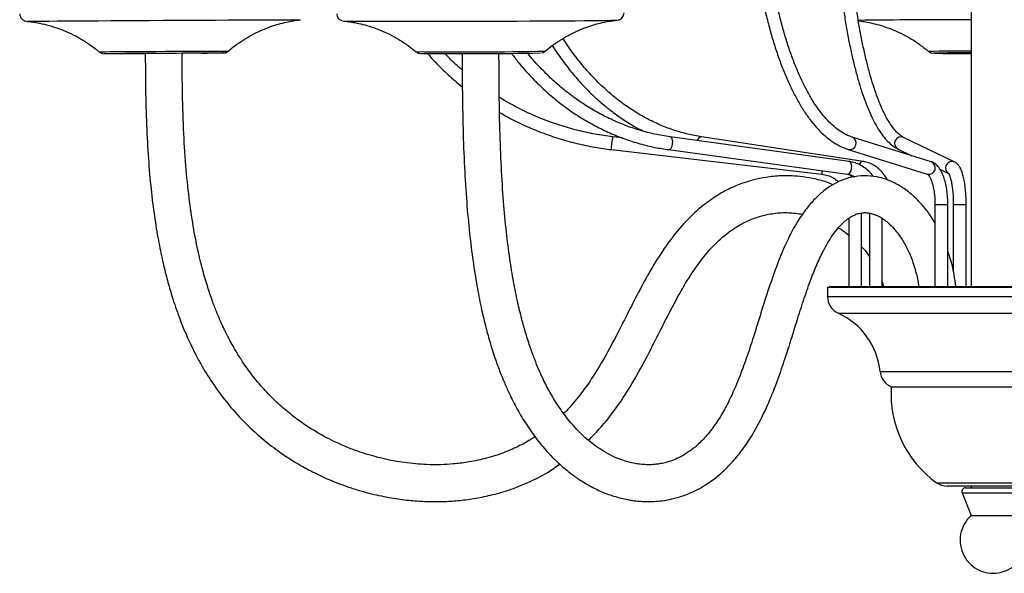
# Model space of a CAD drawing. Header units: millimetres. Extents: x 425 to 1011, y 286 to 740.
# Tile 12 of 41: x 668 to 721, y 293 to 323. Entities that reach past the tile are written whole.
import ezdxf

# ---------------------------------------------------------------- set-up
doc = ezdxf.new("R2010")
doc.units = ezdxf.units.MM

msp = doc.modelspace()

# ---------------------------------------------------------------- linework, layer by layer
at = {"color": 7, "linetype": 'Continuous', "lineweight": 25}
for p, q in [((719.508, 406.558), (719.508, 309.01)), ((683.097, 323.487), (683.096, 323.487)), ((668.216, 323.408), (668.216, 323.408)), ((700.571, 317.075), (700.057, 317.135)), ((712.883, 315.796), (703.166, 317.134)), ((713.65, 315.795), (704.872, 317.133)), ((717.335, 315.784), (713.042, 317.121)), ((718.614, 315.765), (715.842, 317.103)), ((699.976, 316.44), (711.407, 315.102)), ((703.07, 316.441), (712.788, 315.103)), ((712.834, 316.453), (717.126, 315.115)), ((715.538, 316.472), (716.29, 316.109)), ((717.811, 315.375), (718.31, 315.134)), ((717.543, 313.463), (717.543, 309.01)), ((718.243, 309.01), (718.243, 313.463)), ((718.54, 313.463), (718.54, 309.829)), ((719.24, 309.01), (719.24, 313.463)), ((713.562, 309.01), (713.562, 313.005)), ((713.985, 312.996), (713.985, 309.01)), ((712.862, 312.716), (712.862, 309.01)), ((714.685, 309.01), (714.685, 312.706)), ((711.808, 309.01), (711.808, 308.973)), ((711.808, 309.01), (720.708, 309.01)), ((714.685, 309.26), (714.748, 309.001)), ((720.708, 309.01), (729.608, 309.01)), ((711.708, 308.973), (711.708, 308.471)), ((711.708, 308.973), (718.13, 308.973)), ((718.13, 308.973), (729.708, 308.973)), ((715.173, 303.573), (719.123, 303.573)), ((719.123, 303.573), (726.243, 303.573)), ((719.993, 298.173), (718.211, 298.173)), ((719.018, 297.81), (719.508, 296.584)), ((719.203, 298.084), (720.708, 298.084)), ((719.508, 298.173), (719.508, 298.084)), ((723.204, 298.173), (719.993, 298.173)), ((720.708, 298.084), (722.212, 298.084)), ((719.508, 296.584), (720.708, 296.584)), ((720.708, 296.584), (721.908, 296.584))]:
    msp.add_line(p, q, dxfattribs=at)
at = {"color": 8, "linetype": 'Continuous', "lineweight": 25}
for p, q in [((717.46, 321.675), (717.458, 321.676)), ((717.543, 313.463), (718.243, 313.463)), ((718.54, 313.463), (719.24, 313.463)), ((711.708, 308.471), (718.13, 308.471)), ((718.13, 308.471), (729.708, 308.471)), ((712.294, 307.561), (718.298, 307.561)), ((718.298, 307.561), (729.122, 307.561)), ((714.561, 304.397), (718.947, 304.397)), ((718.947, 304.397), (726.855, 304.397)), ((717.631, 298.358), (719.827, 298.358)), ((719.827, 298.358), (723.785, 298.358)), ((719.018, 297.81), (720.708, 297.81)), ((720.708, 297.81), (722.398, 297.81))]:
    msp.add_line(p, q, dxfattribs=at)
at = {"color": 7, "linetype": 'Continuous', "lineweight": 25, "flags": 128}
for points in [[(668.216, 323.409), (668.249, 323.41), (668.354, 323.412), (668.529, 323.414), (668.773, 323.416), (669.084, 323.419), (669.457, 323.422), (669.89, 323.425), (670.379, 323.429), (670.919, 323.433), (671.504, 323.436), (672.129, 323.44), (672.788, 323.444), (673.475, 323.448), (674.183, 323.453), (674.905, 323.457), (675.634, 323.46), (676.364, 323.464), (677.086, 323.468), (677.795, 323.471), (678.484, 323.475), (679.145, 323.478), (679.772, 323.48), (680.36, 323.483), (680.902, 323.485), (681.394, 323.486), (681.831, 323.488), (682.208, 323.489), (682.523, 323.489), (682.771, 323.489), (682.95, 323.489), (683.059, 323.488), (683.097, 323.487)], [(685.425, 323.423), (685.445, 323.421), (685.536, 323.418), (685.697, 323.415), (685.927, 323.413), (686.225, 323.411), (686.586, 323.409), (687.007, 323.408), (687.485, 323.407), (688.015, 323.406), (688.592, 323.406), (689.209, 323.407), (689.862, 323.407), (690.544, 323.408), (691.248, 323.41), (691.968, 323.412), (692.696, 323.414), (693.426, 323.416), (694.151, 323.419), (694.863, 323.422), (695.556, 323.425), (696.223, 323.429), (696.858, 323.433), (697.454, 323.436), (698.006, 323.44), (698.508, 323.444), (698.957, 323.448), (699.346, 323.453), (699.673, 323.457), (699.935, 323.46), (700.128, 323.464), (700.251, 323.468), (700.304, 323.471), (700.304, 323.471)], [(672.415, 321.659), (672.443, 321.66), (672.544, 321.661), (672.713, 321.663), (672.949, 321.665), (673.245, 321.667), (673.596, 321.669), (673.993, 321.672), (674.427, 321.674), (674.889, 321.677), (675.368, 321.68), (675.854, 321.682), (676.335, 321.685), (676.802, 321.687), (677.243, 321.689), (677.649, 321.691), (678.011, 321.692), (678.32, 321.693), (678.57, 321.694), (678.756, 321.694), (678.872, 321.694), (678.916, 321.693), (678.917, 321.693)], [(677.736, 321.683), (677.339, 321.68), (676.905, 321.677), (676.675, 321.676)]]:
    msp.add_lwpolyline(points, dxfattribs=at)
at = {"color": 8, "linetype": 'Continuous', "lineweight": 25, "flags": 128}
for points in [[(683.097, 323.487), (683.097, 323.487), (683.097, 323.487)], [(668.216, 323.408), (668.215, 323.408), (668.216, 323.409)], [(672.156, 321.752), (672.157, 321.752), (672.204, 321.753), (672.322, 321.755), (672.508, 321.757), (672.759, 321.759), (673.068, 321.761), (673.431, 321.764), (673.839, 321.766), (674.284, 321.769), (674.757, 321.772), (675.249, 321.775), (675.749, 321.777), (676.247, 321.78), (676.734, 321.782), (677.199, 321.784), (677.633, 321.786), (678.026, 321.788), (678.372, 321.789), (678.662, 321.79), (678.892, 321.79), (679.055, 321.79), (679.15, 321.79), (679.175, 321.789)], [(672.415, 321.659), (672.415, 321.659), (672.415, 321.659)], [(678.917, 321.693), (678.888, 321.692), (678.857, 321.692)], [(703.07, 316.441), (703.141, 316.456), (703.211, 316.521), (703.267, 316.627), (703.3, 316.757), (703.305, 316.892), (703.282, 317.011), (703.234, 317.096), (703.168, 317.134), (703.166, 317.134)], [(712.788, 315.103), (712.859, 315.118), (712.929, 315.183), (712.984, 315.289), (713.017, 315.419), (713.023, 315.554), (713, 315.673), (712.952, 315.758), (712.886, 315.796), (712.883, 315.796)]]:
    msp.add_lwpolyline(points, dxfattribs=at)
at = {"color": 7, "linetype": 'Continuous', "lineweight": 25}
for centre, radius, start, end in [((718.63, -73.526), 397.015, 89.87332, 90.75806), ((672.603, 636.033), 314.375, 269.96587, 270.37419), ((674.937, 752.881), 431.207, 270.37191, 270.48429), ((691.884, 619.006), 297.35, 269.56447, 270.81622), ((719.177, 234.29), 87.403, 89.78298, 91.12651), ((719.13, 404.158), 82.5, 268.84032, 270.26259), ((712.708, 308.471), 1, 180, 245.5613), ((710.681, 304.011), 3.899, 5.6827, 65.5613), ((715.556, 304.496), 1, 185.6827, 247.446), ((721.051, 303.158), 5.893, 175.9623, 234.5254), ((718.211, 299.173), 1, 234.5254, 270), ((719.203, 297.884), 0.2, 90, 201.8014), ((720.708, 295.243), 1.8, 131.8103, 0)]:
    msp.add_arc(centre, radius, start, end, dxfattribs=at)
at = {"color": 8, "linetype": 'Continuous', "lineweight": 25}
for centre, radius, start, end in [((691.882, 623.684), 301.935, 269.52154, 270.85356), ((719.08, 231.05), 90.74, 89.72958, 91.18803), ((701.732, 316.587), 1.762, 161.8704, 184.7787), ((704.877, 316.878), 0.256, 91.2281, 167.5892), ((712.919, 316.793), 0.351, 255.9858, 69.2183), ((715.698, 316.783), 0.35, 65.7005, 242.7748), ((713.652, 315.551), 0.244, 90.5401, 161.4919), ((717.211, 315.455), 0.351, 255.9817, 69.3969), ((718.47, 315.446), 0.35, 65.2781, 242.7835), ((712.134, 315.195), 0.733, 172.3207, 187.295)]:
    msp.add_arc(centre, radius, start, end, dxfattribs=at)
at = {"color": 7, "linetype": 'Continuous', "lineweight": 25}
for points, knots in [([(711.399, 347.04), (711.334, 346.975), (711.145, 346.787), (710.842, 346.432), (710.495, 345.956), (710.163, 345.425), (709.846, 344.841), (709.545, 344.207), (709.261, 343.527), (708.996, 342.802), (708.749, 342.035), (708.522, 341.231), (708.314, 340.391), (708.128, 339.519), (707.963, 338.618), (707.82, 337.692), (707.7, 336.745), (707.603, 335.779), (707.529, 334.8), (707.478, 333.81), (707.452, 332.814), (707.449, 331.816), (707.47, 330.819), (707.514, 329.828), (707.583, 328.846), (707.674, 327.877), (707.789, 326.925), (707.926, 325.994), (708.086, 325.088), (708.267, 324.209), (708.469, 323.362), (708.691, 322.549), (708.933, 321.774), (709.193, 321.04), (709.472, 320.349), (709.768, 319.704), (710.08, 319.108), (710.409, 318.564), (710.752, 318.072), (711.111, 317.636), (711.483, 317.259), (711.866, 316.942), (712.261, 316.689), (712.585, 316.536), (712.778, 316.472), (712.834, 316.453)], [0, 0, 0, 0, 0.012599, 0.036539, 0.060538, 0.084572, 0.10859, 0.132576, 0.156523, 0.180434, 0.204311, 0.228158, 0.25198, 0.27578, 0.299563, 0.323331, 0.347087, 0.370834, 0.394573, 0.418308, 0.442038, 0.465768, 0.489497, 0.513227, 0.53696, 0.560697, 0.584441, 0.608193, 0.631956, 0.655732, 0.679524, 0.703335, 0.727169, 0.751031, 0.774925, 0.798856, 0.822827, 0.846842, 0.870897, 0.894982, 0.919054, 0.943043, 0.966846, 0.990339, 1, 1, 1, 1]), ([(714.562, 346.982), (714.52, 346.917), (714.395, 346.725), (714.196, 346.364), (713.97, 345.879), (713.754, 345.342), (713.55, 344.754), (713.357, 344.118), (713.175, 343.436), (713.005, 342.711), (712.847, 341.945), (712.701, 341.14), (712.569, 340.301), (712.45, 339.429), (712.345, 338.53), (712.254, 337.605), (712.178, 336.659), (712.116, 335.695), (712.07, 334.717), (712.038, 333.729), (712.022, 332.736), (712.022, 331.74), (712.036, 330.746), (712.066, 329.757), (712.111, 328.779), (712.172, 327.814), (712.247, 326.867), (712.336, 325.94), (712.44, 325.039), (712.558, 324.166), (712.689, 323.324), (712.833, 322.518), (712.989, 321.749), (713.158, 321.022), (713.338, 320.338), (713.529, 319.7), (713.731, 319.11), (713.944, 318.571), (714.167, 318.083), (714.402, 317.649), (714.648, 317.27), (714.909, 316.948), (715.174, 316.697), (715.387, 316.549), (715.508, 316.487), (715.538, 316.472)], [0, 0, 0, 0, 0.012592, 0.03713, 0.061558, 0.085848, 0.110019, 0.134094, 0.158094, 0.182036, 0.205934, 0.229796, 0.253631, 0.277444, 0.301241, 0.325023, 0.348795, 0.372559, 0.396317, 0.42007, 0.443821, 0.46757, 0.491319, 0.51507, 0.538822, 0.562578, 0.58634, 0.610108, 0.633886, 0.657676, 0.681481, 0.705304, 0.72915, 0.753026, 0.77694, 0.800901, 0.824923, 0.849023, 0.873225, 0.897553, 0.922029, 0.946647, 0.97125, 0.992803, 1, 1, 1, 1]), ([(713.042, 317.121), (712.987, 317.14), (712.82, 317.197), (712.542, 317.336), (712.209, 317.561), (711.881, 317.846), (711.558, 318.189), (711.242, 318.588), (710.933, 319.044), (710.634, 319.555), (710.345, 320.119), (710.069, 320.734), (709.807, 321.398), (709.56, 322.107), (709.33, 322.859), (709.118, 323.651), (708.924, 324.479), (708.751, 325.34), (708.598, 326.229), (708.466, 327.144), (708.357, 328.081), (708.27, 329.034), (708.206, 330.002), (708.165, 330.978), (708.148, 331.96), (708.154, 332.942), (708.183, 333.922), (708.236, 334.894), (708.312, 335.855), (708.411, 336.801), (708.532, 337.727), (708.675, 338.63), (708.839, 339.505), (709.024, 340.35), (709.227, 341.161), (709.45, 341.933), (709.689, 342.664), (709.945, 343.351), (710.215, 343.99), (710.499, 344.579), (710.794, 345.116), (711.099, 345.598), (711.411, 346.022), (711.674, 346.327), (711.833, 346.484), (711.884, 346.535)], [0, 0, 0, 0, 0.0124206, 0.037196, 0.0614886, 0.0853774, 0.1090503, 0.1326328, 0.1561967, 0.1797699, 0.2033749, 0.22702, 0.2507063, 0.2744313, 0.2981907, 0.3219803, 0.3457954, 0.3696322, 0.393487, 0.4173567, 0.4412384, 0.4651297, 0.4890283, 0.5129322, 0.5368395, 0.5607486, 0.5846575, 0.6085641, 0.6324666, 0.6563632, 0.6802519, 0.7041304, 0.7279964, 0.7518469, 0.7756788, 0.7994884, 0.8232717, 0.8470242, 0.8707409, 0.8944171, 0.918049, 0.9416353, 0.9651802, 0.9886988, 1, 1, 1, 1]), ([(715.842, 317.103), (715.812, 317.118), (715.723, 317.165), (715.564, 317.286), (715.366, 317.49), (715.166, 317.753), (714.965, 318.076), (714.764, 318.457), (714.566, 318.897), (714.373, 319.395), (714.185, 319.948), (714.005, 320.553), (713.833, 321.208), (713.671, 321.91), (713.519, 322.656), (713.379, 323.442), (713.25, 324.266), (713.135, 325.123), (713.033, 326.009), (712.945, 326.922), (712.87, 327.856), (712.811, 328.809), (712.766, 329.776), (712.736, 330.754), (712.722, 331.737), (712.722, 332.722), (712.738, 333.706), (712.769, 334.682), (712.815, 335.649), (712.875, 336.601), (712.951, 337.535), (713.04, 338.446), (713.143, 339.331), (713.26, 340.187), (713.389, 341.008), (713.53, 341.793), (713.683, 342.537), (713.847, 343.238), (714.02, 343.891), (714.202, 344.495), (714.392, 345.046), (714.587, 345.542), (714.788, 345.979), (714.974, 346.329), (715.093, 346.513), (715.143, 346.592)], [0, 0, 0, 0, 0.0124118, 0.0364234, 0.0596012, 0.0825032, 0.1054173, 0.128455, 0.1516462, 0.1749795, 0.1984319, 0.22198, 0.2456036, 0.2692865, 0.2930159, 0.3167819, 0.3405768, 0.3643945, 0.3882305, 0.4120808, 0.4359425, 0.4598131, 0.4836903, 0.5075725, 0.5314579, 0.5553451, 0.5792326, 0.6031186, 0.6270018, 0.6508805, 0.6747531, 0.6986176, 0.7224718, 0.7463129, 0.7701378, 0.7939424, 0.8177215, 0.8414686, 0.8651755, 0.8888314, 0.9124225, 0.9359311, 0.9593355, 0.9826107, 1, 1, 1, 1]), ([(667.856, 323.806), (667.856, 323.802), (667.847, 323.75), (667.878, 323.657), (667.938, 323.554), (668.011, 323.485), (668.08, 323.444), (668.14, 323.422), (668.168, 323.416), (668.179, 323.414)], [0, 0, 0, 0, 0.0192237, 0.2828683, 0.490152, 0.6635077, 0.8096582, 0.9275095, 1, 1, 1, 1]), ([(679.17, 321.778), (679.254, 321.851), (679.477, 322.045), (679.864, 322.319), (680.321, 322.601), (680.781, 322.839), (681.238, 323.036), (681.684, 323.194), (682.111, 323.315), (682.507, 323.401), (682.83, 323.456), (683.017, 323.477), (683.087, 323.485)], [0, 0, 0, 0, 0.076675, 0.203919, 0.327513, 0.446992, 0.561749, 0.670986, 0.773601, 0.867926, 0.950829, 1, 1, 1, 1]), ([(685.067, 323.816), (685.07, 323.771), (685.077, 323.685), (685.138, 323.58), (685.209, 323.508), (685.279, 323.464), (685.336, 323.441), (685.37, 323.432), (685.381, 323.43), (685.384, 323.429)], [0, 0, 0, 0, 0.229848, 0.434522, 0.604995, 0.749584, 0.865701, 0.955477, 1, 1, 1, 1]), ([(696.364, 321.763), (696.402, 321.797), (696.577, 321.956), (696.914, 322.203), (697.367, 322.499), (697.828, 322.751), (698.287, 322.961), (698.736, 323.13), (699.164, 323.261), (699.558, 323.356), (699.893, 323.418), (700.133, 323.452), (700.248, 323.465), (700.282, 323.468)], [0, 0, 0, 0, 0.0345617, 0.1622742, 0.2864767, 0.406729, 0.522439, 0.6327679, 0.7363915, 0.8308498, 0.9114685, 0.9739572, 1, 1, 1, 1]), ([(700.347, 323.479), (700.352, 323.48), (700.365, 323.482), (700.413, 323.497), (700.488, 323.534), (700.575, 323.608), (700.64, 323.721), (700.671, 323.818), (700.662, 323.87), (700.661, 323.874)], [0, 0, 0, 0, 0.058367, 0.164639, 0.316583, 0.511003, 0.735415, 0.979577, 1, 1, 1, 1]), ([(713.383, 323.433), (713.436, 323.427), (713.587, 323.409), (713.892, 323.358), (714.295, 323.27), (714.755, 323.139), (715.241, 322.963), (715.743, 322.738), (716.25, 322.46), (716.75, 322.135), (717.062, 321.881), (717.218, 321.753)], [0, 0, 0, 0, 0.040406, 0.117435, 0.219113, 0.3327, 0.453238, 0.58242, 0.718125, 0.858232, 1, 1, 1, 1]), ([(668.25, 323.404), (668.341, 323.394), (668.564, 323.369), (668.968, 323.299), (669.463, 323.182), (669.987, 323.013), (670.503, 322.802), (671.008, 322.55), (671.512, 322.242), (671.897, 321.972), (672.101, 321.793), (672.153, 321.747)], [0, 0, 0, 0, 0.064238, 0.157924, 0.285342, 0.418466, 0.540651, 0.673318, 0.811022, 0.952117, 1, 1, 1, 1]), ([(685.463, 323.419), (685.54, 323.41), (685.727, 323.389), (686.07, 323.332), (686.485, 323.241), (686.946, 323.108), (687.431, 322.932), (687.933, 322.706), (688.441, 322.427), (688.931, 322.107), (689.233, 321.861), (689.38, 321.741)], [0, 0, 0, 0, 0.057048, 0.138558, 0.241806, 0.351428, 0.469873, 0.597285, 0.731067, 0.869079, 1, 1, 1, 1]), ([(704.872, 317.133), (704.745, 317.154), (704.372, 317.216), (703.758, 317.366), (703.036, 317.603), (702.327, 317.902), (701.635, 318.26), (700.961, 318.676), (700.31, 319.148), (699.683, 319.674), (699.083, 320.252), (698.512, 320.879), (697.975, 321.556), (697.588, 322.092), (697.392, 322.413), (697.351, 322.48)], [0, 0, 0, 0, 0.0439989, 0.1292283, 0.2144203, 0.2995368, 0.3845682, 0.4695119, 0.554371, 0.6391529, 0.7238674, 0.8085256, 0.8931383, 0.9777157, 1, 1, 1, 1]), ([(696.771, 322.088), (696.812, 322.021), (697.013, 321.693), (697.411, 321.142), (697.965, 320.441), (698.555, 319.791), (699.176, 319.189), (699.824, 318.639), (700.499, 318.145), (701.128, 317.742), (701.541, 317.53), (701.713, 317.442)], [0, 0, 0, 0, 0.031863, 0.157493, 0.283097, 0.408664, 0.534181, 0.659632, 0.785003, 0.910279, 1, 1, 1, 1]), ([(672.157, 321.753), (672.177, 321.737), (672.215, 321.707), (672.278, 321.68), (672.33, 321.666), (672.364, 321.661), (672.374, 321.66), (672.378, 321.66)], [0, 0, 0, 0, 0.288759, 0.572177, 0.791873, 0.926428, 1, 1, 1, 1]), ([(674.667, 321.665), (674.67, 321.112), (674.676, 319.894), (674.717, 318.06), (674.808, 316.221), (674.946, 314.546), (675.124, 313.048), (675.332, 311.727), (675.561, 310.578), (675.797, 309.593), (676.029, 308.76), (676.247, 308.07), (676.442, 307.513), (676.612, 307.066), (676.766, 306.685), (676.93, 306.301), (677.129, 305.866), (677.381, 305.355), (677.764, 304.642), (678.318, 303.74), (679.097, 302.682), (679.995, 301.673), (680.931, 300.806), (681.799, 300.13), (682.522, 299.643), (683.182, 299.248), (683.884, 298.872), (684.767, 298.466), (685.807, 298.074), (686.913, 297.755), (687.983, 297.533), (688.949, 297.402), (689.882, 297.335), (690.765, 297.33), (691.651, 297.383), (692.522, 297.492), (693.446, 297.677), (694.432, 297.956), (695.466, 298.363), (696.401, 298.828), (696.954, 299.214), (697.175, 299.368)], [0, 0, 0, 0, 0.040738, 0.089572, 0.13494, 0.176227, 0.21322, 0.245983, 0.274674, 0.299523, 0.320744, 0.338515, 0.353001, 0.36433, 0.373945, 0.383418, 0.395273, 0.409449, 0.425695, 0.455426, 0.488187, 0.523748, 0.556547, 0.584227, 0.606887, 0.622604, 0.642696, 0.667413, 0.696716, 0.727639, 0.755594, 0.780537, 0.802518, 0.827425, 0.84845, 0.870687, 0.894746, 0.920686, 0.948984, 0.979585, 1, 1, 1, 1]), ([(695.828, 300.857), (695.746, 300.802), (695.45, 300.606), (694.869, 300.298), (694.037, 299.936), (693.109, 299.65), (692.207, 299.467), (691.418, 299.372), (690.682, 299.331), (689.799, 299.337), (688.743, 299.432), (687.583, 299.648), (686.482, 299.957), (685.417, 300.358), (684.336, 300.877), (683.375, 301.463), (682.543, 302.076), (681.847, 302.673), (681.164, 303.358), (680.541, 304.092), (680.041, 304.781), (679.667, 305.364), (679.399, 305.825), (679.198, 306.2), (679.057, 306.479), (678.951, 306.697), (678.842, 306.928), (678.699, 307.248), (678.511, 307.699), (678.286, 308.289), (678.035, 309.033), (677.769, 309.948), (677.502, 311.051), (677.25, 312.36), (677.028, 313.889), (676.852, 315.647), (676.733, 317.627), (676.678, 319.662), (676.671, 321.035), (676.667, 321.676)], [0, 0, 0, 0, 0.008541, 0.030629, 0.056928, 0.087436, 0.115234, 0.137385, 0.157019, 0.179769, 0.214716, 0.249619, 0.282769, 0.314341, 0.348544, 0.386571, 0.411227, 0.437307, 0.464949, 0.493573, 0.518877, 0.536812, 0.5518, 0.563725, 0.572473, 0.577967, 0.584045, 0.593764, 0.607252, 0.624697, 0.646357, 0.672575, 0.703785, 0.740431, 0.782953, 0.831653, 0.886539, 0.946966, 1, 1, 1, 1]), ([(678.575, 321.689), (678.61, 321.689), (678.715, 321.69), (678.827, 321.691), (678.902, 321.693), (678.919, 321.693), (678.941, 321.694), (678.956, 321.695), (678.982, 321.698), (679.029, 321.708), (679.096, 321.732), (679.14, 321.766), (679.164, 321.784)], [0, 0, 0, 0, 0.134624, 0.404984, 0.676504, 0.816483, 0.842329, 0.858314, 0.873851, 0.902409, 0.945842, 1, 1, 1, 1]), ([(689.384, 321.742), (689.405, 321.728), (689.444, 321.702), (689.502, 321.681), (689.543, 321.672), (689.567, 321.668), (689.58, 321.667), (689.585, 321.666), (689.587, 321.666)], [0, 0, 0, 0, 0.258944, 0.48805, 0.646541, 0.764229, 0.905646, 1, 1, 1, 1]), ([(689.991, 321.66), (690.126, 321.506), (690.482, 321.102), (691.113, 320.502), (691.61, 320.051), (691.878, 319.847), (691.881, 319.845)], [0, 0, 0, 0, 0.2336129, 0.614811, 0.9960071, 1, 1, 1, 1]), ([(691.876, 320.77), (691.822, 320.815), (691.519, 321.068), (691.207, 321.366), (690.964, 321.632), (690.94, 321.658)], [0, 0, 0, 0, 0.161974, 0.919298, 1, 1, 1, 1]), ([(691.871, 321.659), (691.873, 321.034), (691.878, 319.669), (691.911, 317.611), (691.987, 315.546), (692.104, 313.653), (692.259, 311.948), (692.446, 310.433), (692.657, 309.099), (692.885, 307.935), (693.12, 306.929), (693.37, 306.01), (693.628, 305.19), (693.887, 304.471), (694.134, 303.853), (694.428, 303.19), (694.811, 302.426), (695.31, 301.576), (695.869, 300.773), (696.448, 300.075), (697.028, 299.48), (697.587, 298.995), (698.152, 298.578), (698.734, 298.216), (699.384, 297.888), (699.985, 297.66), (700.483, 297.519), (700.834, 297.443), (701.151, 297.391), (701.494, 297.352), (701.915, 297.329), (702.378, 297.342), (702.815, 297.391), (703.173, 297.456), (703.494, 297.534), (703.831, 297.636), (704.226, 297.785), (704.661, 297.989), (705.081, 298.232), (705.446, 298.483), (705.77, 298.736), (706.1, 299.026), (706.511, 299.438), (707.003, 300.017), (707.547, 300.803), (708.062, 301.721), (708.56, 302.784), (709.005, 303.915), (709.4, 305.071), (709.741, 306.143), (710.064, 307.186), (710.403, 308.255), (710.748, 309.254), (711.1, 310.147), (711.412, 310.825), (711.71, 311.373), (711.979, 311.795), (712.227, 312.121), (712.435, 312.352), (712.594, 312.505), (712.735, 312.624), (712.871, 312.725), (713.03, 312.826), (713.219, 312.919), (713.414, 312.983), (713.583, 313.013), (713.747, 313.023), (713.93, 313.012), (714.149, 312.967), (714.411, 312.87), (714.673, 312.722), (714.921, 312.54), (715.176, 312.31), (715.46, 311.995), (715.773, 311.557), (716.061, 311.035), (716.308, 310.455), (716.497, 309.848), (716.617, 309.357), (716.652, 309.065), (716.659, 309.009)], [0, 0, 0, 0, 0.027572, 0.060266, 0.090857, 0.11888, 0.144217, 0.166919, 0.187153, 0.205092, 0.220921, 0.234801, 0.249606, 0.261761, 0.271767, 0.282291, 0.29791, 0.315337, 0.334064, 0.351306, 0.366717, 0.382586, 0.395674, 0.410008, 0.425706, 0.442465, 0.452246, 0.460254, 0.466557, 0.473808, 0.483442, 0.495063, 0.505169, 0.51289, 0.519072, 0.526684, 0.535971, 0.546436, 0.557369, 0.56613, 0.573419, 0.582057, 0.592349, 0.607503, 0.625172, 0.644253, 0.662129, 0.683967, 0.703479, 0.72063, 0.737536, 0.755568, 0.774464, 0.788989, 0.803653, 0.813456, 0.82326, 0.832614, 0.83862, 0.843771, 0.8481, 0.852471, 0.858098, 0.865742, 0.873217, 0.879214, 0.883889, 0.891269, 0.899016, 0.908517, 0.918044, 0.925793, 0.933587, 0.943031, 0.953999, 0.966339, 0.976309, 0.986743, 0.997449, 1, 1, 1, 1]), ([(717.543, 312.445), (717.453, 312.6), (717.242, 312.963), (716.886, 313.405), (716.518, 313.795), (716.196, 314.081), (715.903, 314.302), (715.606, 314.494), (715.264, 314.678), (714.855, 314.845), (714.319, 314.989), (713.701, 315.044), (713.046, 314.966), (712.457, 314.778), (711.952, 314.523), (711.476, 314.192), (711.007, 313.766), (710.541, 313.225), (710.023, 312.471), (709.494, 311.476), (708.98, 310.248), (708.521, 308.938), (708.1, 307.605), (707.701, 306.317), (707.314, 305.131), (706.929, 304.081), (706.535, 303.155), (706.12, 302.327), (705.667, 301.579), (705.171, 300.928), (704.736, 300.482), (704.399, 300.199), (704.168, 300.029), (703.924, 299.871), (703.634, 299.712), (703.283, 299.56), (702.921, 299.448), (702.603, 299.383), (702.339, 299.35), (702.081, 299.333), (701.785, 299.336), (701.475, 299.364), (701.141, 299.42), (700.784, 299.508), (700.364, 299.652), (699.908, 299.858), (699.287, 300.213), (698.533, 300.786), (697.765, 301.59), (697.142, 302.428), (696.67, 303.196), (696.304, 303.901), (696.027, 304.511), (695.799, 305.07), (695.563, 305.713), (695.326, 306.449), (695.092, 307.287), (694.869, 308.217), (694.651, 309.306), (694.445, 310.571), (694.261, 312.026), (694.107, 313.683), (693.989, 315.542), (693.912, 317.591), (693.878, 319.654), (693.873, 321.031), (693.871, 321.665)], [0, 0, 0, 0, 0.00979, 0.02304, 0.033196, 0.041835, 0.049471, 0.056229, 0.064173, 0.073919, 0.084412, 0.100251, 0.114936, 0.127559, 0.139176, 0.151061, 0.163697, 0.177669, 0.193043, 0.215568, 0.238842, 0.262522, 0.28646, 0.309548, 0.33082, 0.350227, 0.367902, 0.385045, 0.402369, 0.420049, 0.437682, 0.44566, 0.453, 0.460189, 0.469535, 0.48143, 0.49393, 0.503845, 0.511087, 0.518517, 0.527789, 0.538103, 0.547172, 0.558706, 0.571356, 0.585745, 0.600446, 0.628787, 0.657098, 0.676368, 0.694473, 0.710597, 0.721376, 0.731217, 0.742821, 0.757151, 0.77074, 0.786392, 0.804311, 0.824743, 0.847935, 0.87409, 0.903316, 0.935528, 0.97027, 1, 1, 1, 1]), ([(694.547, 321.669), (694.674, 321.5), (694.991, 321.082), (695.541, 320.463), (696.189, 319.809), (696.873, 319.207), (697.587, 318.657), (698.329, 318.16), (699.097, 317.72), (699.886, 317.338), (700.694, 317.014), (701.518, 316.753), (702.311, 316.559), (702.832, 316.478), (703.07, 316.441)], [0, 0, 0, 0, 0.058699, 0.145646, 0.232571, 0.319469, 0.406336, 0.493169, 0.579965, 0.666722, 0.753439, 0.840118, 0.926761, 1, 1, 1, 1]), ([(703.166, 317.134), (703.024, 317.155), (702.609, 317.217), (701.927, 317.368), (701.125, 317.606), (700.338, 317.905), (699.568, 318.264), (698.82, 318.68), (698.096, 319.153), (697.4, 319.681), (696.733, 320.259), (696.102, 320.891), (695.667, 321.365), (695.455, 321.641), (695.428, 321.675)], [0, 0, 0, 0, 0.04865, 0.142589, 0.23652, 0.330417, 0.424275, 0.518088, 0.611856, 0.70558, 0.79926, 0.892901, 0.986506, 1, 1, 1, 1]), ([(696.196, 321.694), (696.196, 321.694), (696.206, 321.695), (696.251, 321.707), (696.31, 321.728), (696.345, 321.76), (696.357, 321.77)], [0, 0, 0, 0, 0.0142813, 0.2636801, 0.7542119, 1, 1, 1, 1]), ([(717.222, 321.754), (717.241, 321.741), (717.278, 321.715), (717.335, 321.694), (717.376, 321.684), (717.399, 321.68), (717.407, 321.679), (717.411, 321.678)], [0, 0, 0, 0, 0.273901, 0.537743, 0.723483, 0.87187, 1, 1, 1, 1]), ([(700.057, 317.135), (699.89, 317.156), (699.399, 317.219), (698.592, 317.37), (697.645, 317.608), (696.715, 317.909), (695.805, 318.267), (694.924, 318.688), (694.284, 319.029), (693.95, 319.246), (693.89, 319.285)], [0, 0, 0, 0, 0.077129, 0.225437, 0.373763, 0.522089, 0.670414, 0.818739, 0.967064, 1, 1, 1, 1]), ([(693.904, 318.464), (694.058, 318.373), (694.499, 318.114), (695.26, 317.746), (696.181, 317.359), (697.126, 317.033), (698.09, 316.767), (699.041, 316.565), (699.673, 316.48), (699.976, 316.44)], [0, 0, 0, 0, 0.082951, 0.237939, 0.392926, 0.547913, 0.702899, 0.857885, 1, 1, 1, 1]), ([(714.199, 314.974), (714.177, 315.007), (714.086, 315.143), (713.883, 315.34), (713.597, 315.553), (713.288, 315.702), (713.046, 315.771), (712.912, 315.792), (712.883, 315.796)], [0, 0, 0, 0, 0.07196, 0.295207, 0.517492, 0.738391, 0.9444, 1, 1, 1, 1]), ([(714.975, 314.786), (714.917, 314.885), (714.797, 315.088), (714.564, 315.345), (714.296, 315.558), (714.009, 315.706), (713.788, 315.772), (713.67, 315.792), (713.65, 315.795)], [0, 0, 0, 0, 0.186797, 0.386411, 0.584914, 0.781343, 0.961734, 1, 1, 1, 1]), ([(718.243, 313.463), (718.242, 313.529), (718.24, 313.721), (718.218, 314.036), (718.167, 314.395), (718.093, 314.732), (717.993, 315.039), (717.866, 315.312), (717.718, 315.527), (717.55, 315.684), (717.418, 315.756), (717.344, 315.78), (717.335, 315.784)], [0, 0, 0, 0, 0.061761, 0.179121, 0.296986, 0.415822, 0.536415, 0.659939, 0.78783, 0.891877, 0.985622, 1, 1, 1, 1]), ([(719.24, 313.463), (719.239, 313.528), (719.238, 313.716), (719.224, 314.024), (719.192, 314.376), (719.145, 314.704), (719.082, 315.002), (719.002, 315.266), (718.909, 315.475), (718.798, 315.632), (718.695, 315.723), (718.629, 315.757), (718.614, 315.765)], [0, 0, 0, 0, 0.061735, 0.179418, 0.297522, 0.416442, 0.53697, 0.660615, 0.790785, 0.892624, 0.976395, 1, 1, 1, 1]), ([(712.007, 314.536), (711.895, 314.583), (711.538, 314.732), (710.931, 314.874), (710.251, 314.984), (709.681, 315.022), (709.205, 315.02), (708.777, 314.993), (708.279, 314.93), (707.684, 314.807), (706.979, 314.586), (706.228, 314.255), (705.446, 313.792), (704.655, 313.184), (703.831, 312.375), (703.027, 311.373), (702.274, 310.216), (701.603, 309.015), (700.984, 307.804), (700.364, 306.569), (699.719, 305.339), (699.026, 304.163), (698.295, 303.144), (697.751, 302.474), (697.432, 302.175), (697.383, 302.129)], [0, 0, 0, 0, 0.017342, 0.055493, 0.089232, 0.116479, 0.13772, 0.157828, 0.178249, 0.209802, 0.244926, 0.284101, 0.327249, 0.374472, 0.425829, 0.490588, 0.555244, 0.619607, 0.683259, 0.74572, 0.813181, 0.878048, 0.937427, 0.990389, 1, 1, 1, 1]), ([(711.407, 315.102), (711.458, 315.094), (711.614, 315.072), (711.868, 314.987), (712.123, 314.854), (712.256, 314.735), (712.308, 314.688)], [0, 0, 0, 0, 0.151954, 0.471099, 0.790622, 1, 1, 1, 1]), ([(712.788, 315.103), (712.827, 315.096), (712.953, 315.073), (713.093, 315.03), (713.182, 314.968), (713.194, 314.96)], [0, 0, 0, 0, 0.2844524, 0.9048523, 1, 1, 1, 1]), ([(713.03, 314.94), (713.001, 314.984), (712.969, 315.032), (712.926, 315.071), (712.923, 315.074)], [0, 0, 0, 0, 0.91857, 1, 1, 1, 1]), ([(717.126, 315.115), (717.126, 315.115), (717.125, 315.116), (717.156, 315.096), (717.221, 315.017), (717.298, 314.879), (717.373, 314.688), (717.441, 314.447), (717.495, 314.164), (717.531, 313.856), (717.542, 313.617), (717.543, 313.488), (717.543, 313.463)], [0, 0, 0, 0, 0.033811, 0.138459, 0.248542, 0.359998, 0.476359, 0.597518, 0.722219, 0.849226, 0.971425, 1, 1, 1, 1]), ([(718.276, 315.155), (718.275, 315.156), (718.273, 315.158), (718.305, 315.11), (718.347, 315.009), (718.397, 314.848), (718.446, 314.631), (718.488, 314.365), (718.519, 314.061), (718.537, 313.755), (718.539, 313.553), (718.54, 313.463)], [0, 0, 0, 0, 0.048654, 0.141819, 0.246635, 0.363261, 0.488804, 0.620086, 0.754751, 0.891298, 1, 1, 1, 1]), ([(698.745, 300.665), (699.117, 301.06), (699.901, 301.895), (700.892, 303.365), (701.8, 304.973), (702.632, 306.632), (703.403, 308.153), (704.148, 309.453), (704.857, 310.482), (705.53, 311.257), (706.152, 311.821), (706.729, 312.236), (707.353, 312.579), (708.045, 312.84), (708.8, 312.999), (709.585, 313.044), (710.105, 312.97), (710.358, 312.934)], [0, 0, 0, 0, 0.089987, 0.189787, 0.2914, 0.393684, 0.494675, 0.571753, 0.640499, 0.701468, 0.742684, 0.78159, 0.821846, 0.864245, 0.908871, 0.955672, 1, 1, 1, 1]), ([(712.298, 312.195), (712.371, 312.154), (712.569, 312.042), (712.748, 311.897), (712.862, 311.804)], [0, 0, 0, 0, 0.365253, 1, 1, 1, 1]), ([(713.562, 311.162), (713.604, 311.121), (713.768, 310.964), (713.893, 310.769), (713.985, 310.625)], [0, 0, 0, 0, 0.258449, 1, 1, 1, 1]), ([(718.671, 309.01), (718.645, 309.223), (718.579, 309.768), (718.426, 310.409), (718.281, 310.807), (718.243, 310.912)], [0, 0, 0, 0, 0.320648, 0.820745, 1, 1, 1, 1])]:
    msp.add_open_spline(points, degree=3, knots=knots, dxfattribs=at)

doc.saveas('drawing.dxf')
